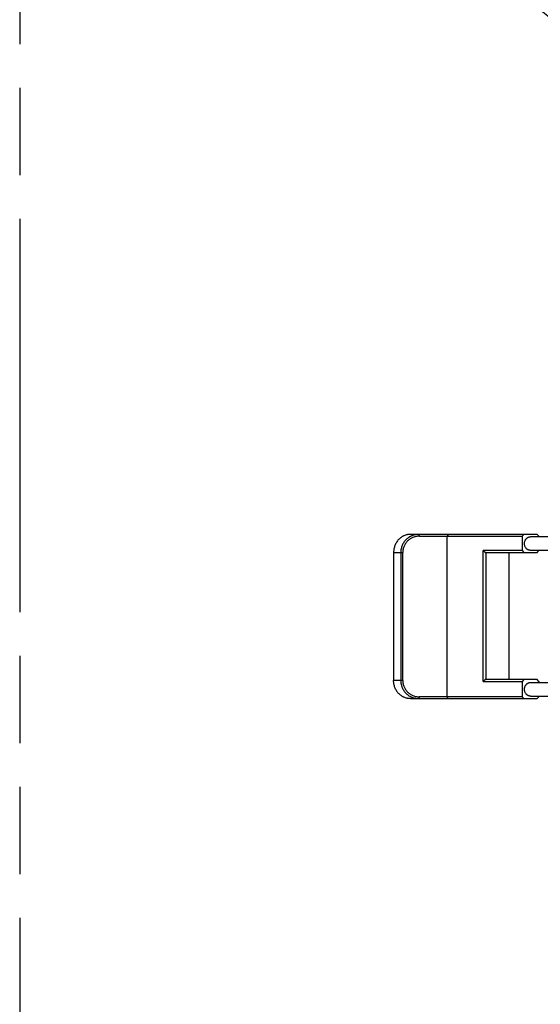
# Model space of a CAD drawing. Header units: millimetres. Extents: x 0 to 210, y 0 to 297.
# Tile 4 of 88: x 50 to 62, y 150 to 172. Entities that reach past the tile are written whole.
import ezdxf
from ezdxf.enums import TextEntityAlignment as Align

# ---------------------------------------------------------------- set-up
doc = ezdxf.new("R2010")
doc.units = ezdxf.units.MM
doc.header["$LTSCALE"] = 19.36
doc.linetypes.add('PHANTOM', pattern=[0.8, 0.45, -0.05, 0.1, -0.05, 0.1, -0.05])
doc.layers.get('0').update_dxf_attribs({"linetype": 'CONTINUOUS'})
doc.layers.add('DEFAULT_3', color=7, linetype='PHANTOM')
doc.layers.add('Z_DIM_2D', color=7, linetype='CONTINUOUS')
doc.styles.add('TEXTSTYLE_3', font='helveticaneueltw1g-ltcn.otf')
doc.styles.add('TEXTSTYLE_4', font='gdt', dxfattribs={"width": 0.7})
doc.dimstyles.new('DIMSTYLE_2', dxfattribs={"dimtxt": 2.1, "dimasz": 3.5, "dimexe": 1.5, "dimexo": 0, "dimtad": 1, "dimlfac": 5, "dimdsep": 46, "dimtxsty": 'TEXTSTYLE_3', "dimblk": '_FILLED', "dimblk1": '_FILLED', "dimblk2": '_FILLED', "dimcen": 0.09, "dimclrt": 5, "dimazin": 2, "dimtp": 0.5, "dimtm": 0.5, "dimtfac": 1, "dimtofl": 0, "dimtmove": 0, "dimatfit": 1, "dimldrblk": '_FILLED', "dimfxl": 0, "dimtolj": 1, "dimarcsym": 0})

# ---------------------------------------------------------------- blocks, each defined once
blk = doc.blocks.new('_FILLED')
at = {"color": 0, "linetype": 'ByBlock'}
blk.add_solid([(0, 0), (-1, 0.125), (-1, -0.125)], dxfattribs=at)
blk = doc.blocks.new('*D3')
at = {"layer": 'Z_DIM_2D', "color": 2, "linetype": 'Continuous', "transparency": 16777216}
blk.add_line((65.537, 168.684), (54.915, 177.283), dxfattribs=at)
at = {"layer": 'Z_DIM_2D', "color": 2, "linetype": 'Continuous', "transparency": 16777216, "xscale": 3.5, "yscale": 3.5, "zscale": 3.5, "rotation": 321.0075964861}
blk.add_blockref('_FILLED', (65.537, 168.684), dxfattribs=at)
at = {"layer": 'Z_DIM_2D', "color": 5, "linetype": 'Continuous', "transparency": 16777216}
for s, style, p in [('n', 'TEXTSTYLE_4', (57.422, 175.929)), ('163.7', 'TEXTSTYLE_3', (62.355, 171.935))]:
    blk.add_text(s, height=2.1, rotation=-38.9924, dxfattribs=dict(at, style=style)).set_placement(p, align=Align.RIGHT)

msp = doc.modelspace()

# ---------------------------------------------------------------- linework, layer by layer
at = {"color": 7, "linetype": 'Continuous'}
for p, q in [((61.5934, 160.2018), (58.7845, 160.2018)), ((59.6218, 160.2018), (59.6032, 160.1618)), ((61.2997, 160.2018), (61.2645, 160.1618)), ((61.6285, 160.1618), (61.5934, 160.2018)), ((58.9817, 160.1618), (61.2645, 160.1618)), ((59.6032, 156.6018), (59.6032, 160.1618)), ((61.2645, 160.1618), (61.2645, 159.8418)), ((66.0922, 160.1483), (61.4439, 160.1483)), ((61.6285, 160.1618), (61.6285, 160.1483)), ((58.4135, 159.8018), (58.4135, 156.9618)), ((58.5719, 159.8018), (58.5719, 156.9618)), ((58.6157, 156.9618), (58.6157, 159.8018)), ((60.3941, 156.9436), (60.3941, 159.8418)), ((60.3941, 159.8418), (60.4493, 159.8018)), ((61.2645, 159.8418), (60.3941, 159.8418)), ((60.4493, 159.8018), (61.5934, 159.8018)), ((60.4571, 159.8018), (60.4571, 156.9836)), ((60.9631, 159.8018), (60.9631, 156.9836)), ((61.2645, 159.8418), (61.2997, 159.8018)), ((64.64, 159.8483), (61.4439, 159.8483)), ((61.5934, 159.8018), (61.6285, 159.8418)), ((61.6285, 159.8483), (61.6285, 159.8418)), ((60.4493, 156.9836), (60.3941, 156.9436)), ((60.3941, 156.9436), (61.2645, 156.9436)), ((61.5934, 156.9836), (60.4493, 156.9836)), ((61.2997, 156.9836), (61.2645, 156.9436)), ((61.2645, 156.9436), (61.2645, 156.6018)), ((61.4439, 156.9188), (65.2872, 156.9188)), ((61.6285, 156.9436), (61.5934, 156.9836)), ((61.6285, 156.9436), (61.6285, 156.9188)), ((58.7845, 156.5618), (61.5934, 156.5618)), ((61.2645, 156.6018), (58.9817, 156.6018)), ((59.6218, 156.5618), (59.6032, 156.6018)), ((61.2645, 156.6018), (61.2997, 156.5618)), ((61.4439, 156.6188), (66.0161, 156.6188)), ((61.5934, 156.5618), (61.6285, 156.6018)), ((61.6285, 156.6188), (61.6285, 156.6018))]:
    msp.add_line(p, q, dxfattribs=at)
at = {"color": 9, "linetype": 'Continuous'}
for p, q in [((58.973, 160.2018), (58.9817, 160.1618)), ((58.4135, 159.8018), (58.6157, 159.8018)), ((58.6157, 156.9618), (58.4135, 156.9618)), ((58.9817, 156.6018), (58.973, 156.5618))]:
    msp.add_line(p, q, dxfattribs=at)
at = {"color": 7, "linetype": 'Continuous'}
for points, knots in [([(58.7845, 160.2018), (58.7724, 160.2018), (58.7542, 160.2008), (58.7302, 160.1976), (58.7063, 160.1932), (58.6768, 160.1852), (58.6483, 160.1742), (58.6262, 160.1637), (58.6044, 160.1519), (58.5783, 160.1351), (58.549, 160.1117), (58.522, 160.0854), (58.4975, 160.0563), (58.4757, 160.0247), (58.4569, 159.9909), (58.4413, 159.9554), (58.4289, 159.9183), (58.42, 159.8801), (58.4147, 159.8411), (58.4135, 159.8149), (58.4135, 159.8018)], [0, 0, 0, 0, 0.0599733, 0.0900018, 0.1200672, 0.1803319, 0.2408791, 0.2712907, 0.3017995, 0.363118, 0.4248953, 0.487161, 0.5499192, 0.6131611, 0.6768543, 0.7409541, 0.8053969, 0.8701099, 0.9350077, 1, 1, 1, 1]), ([(58.973, 160.2018), (58.9601, 160.2018), (58.9407, 160.2008), (58.9151, 160.1977), (58.8896, 160.1934), (58.8581, 160.1857), (58.8275, 160.1749), (58.8038, 160.1646), (58.7805, 160.1531), (58.7524, 160.1366), (58.7207, 160.1135), (58.6913, 160.0874), (58.6645, 160.0584), (58.6407, 160.0269), (58.62, 159.9931), (58.6028, 159.9573), (58.5891, 159.9199), (58.5792, 159.8812), (58.5733, 159.8417), (58.5719, 159.8151), (58.5719, 159.8018)], [0, 0, 0, 0, 0.061567, 0.0923698, 0.123185, 0.1848525, 0.2466156, 0.2775519, 0.3085227, 0.3705592, 0.4327639, 0.495148, 0.5577199, 0.6204774, 0.6834138, 0.7465127, 0.8097524, 0.8731033, 0.9365318, 1, 1, 1, 1]), ([(58.9817, 160.1618), (58.9697, 160.1618), (58.9458, 160.1606), (58.9102, 160.1554), (58.8753, 160.1468), (58.8414, 160.1349), (58.8089, 160.1198), (58.778, 160.1016), (58.7491, 160.0805), (58.7225, 160.0568), (58.6983, 160.0305), (58.6769, 160.0021), (58.6584, 159.9718), (58.643, 159.9398), (58.6309, 159.9065), (58.6221, 159.8721), (58.6169, 159.8371), (58.6157, 159.8136), (58.6157, 159.8018)], [0, 0, 0, 0, 0.0630159, 0.1260119, 0.1889693, 0.2518704, 0.3147, 0.3774454, 0.440097, 0.502649, 0.5650991, 0.6274493, 0.6897051, 0.7518759, 0.8139741, 0.8760156, 0.9380177, 1, 1, 1, 1]), ([(61.4439, 159.8483), (61.4396, 159.8483), (61.4309, 159.8488), (61.4182, 159.851), (61.4056, 159.8546), (61.3934, 159.8596), (61.3818, 159.8659), (61.3707, 159.8735), (61.3603, 159.8823), (61.3507, 159.8922), (61.3421, 159.9031), (61.3318, 159.919), (61.3216, 159.9408), (61.3141, 159.969), (61.3116, 159.9983), (61.3141, 160.0277), (61.3216, 160.0559), (61.3318, 160.0777), (61.3421, 160.0936), (61.3507, 160.1045), (61.3603, 160.1144), (61.3707, 160.1232), (61.3818, 160.1308), (61.3934, 160.1371), (61.4056, 160.1421), (61.4182, 160.1457), (61.4309, 160.1479), (61.4396, 160.1483), (61.4439, 160.1483)], [0, 0, 0, 0, 0.0291763, 0.058437, 0.0878623, 0.117525, 0.1474871, 0.1777975, 0.2084903, 0.2395839, 0.2710809, 0.3029686, 0.3677285, 0.4335742, 0.5, 0.5664258, 0.6322715, 0.6970314, 0.7289191, 0.7604161, 0.7915097, 0.8222025, 0.8525129, 0.882475, 0.9121377, 0.941563, 0.9708237, 1, 1, 1, 1]), ([(58.7845, 156.5618), (58.7724, 156.5618), (58.7542, 156.5627), (58.7302, 156.5659), (58.7063, 156.5704), (58.6768, 156.5783), (58.6483, 156.5893), (58.6262, 156.5999), (58.6044, 156.6116), (58.5783, 156.6284), (58.549, 156.6518), (58.522, 156.6782), (58.4975, 156.7073), (58.4757, 156.7389), (58.4569, 156.7726), (58.4413, 156.8082), (58.4289, 156.8452), (58.42, 156.8835), (58.4147, 156.9224), (58.4135, 156.9487), (58.4135, 156.9618)], [0, 0, 0, 0, 0.0599733, 0.0900018, 0.1200672, 0.1803319, 0.2408791, 0.2712907, 0.3017995, 0.363118, 0.4248953, 0.487161, 0.5499192, 0.6131611, 0.6768543, 0.7409541, 0.8053969, 0.8701099, 0.9350077, 1, 1, 1, 1]), ([(58.5719, 156.9618), (58.5719, 156.9485), (58.5733, 156.9218), (58.5792, 156.8824), (58.5891, 156.8437), (58.6028, 156.8063), (58.62, 156.7705), (58.6407, 156.7366), (58.6645, 156.7051), (58.6913, 156.6762), (58.7207, 156.65), (58.7524, 156.627), (58.7805, 156.6105), (58.8038, 156.599), (58.8275, 156.5886), (58.8581, 156.5779), (58.8896, 156.5702), (58.9151, 156.5658), (58.9407, 156.5627), (58.9601, 156.5618), (58.973, 156.5618)], [0, 0, 0, 0, 0.0634682, 0.1268967, 0.1902476, 0.2534873, 0.3165862, 0.3795226, 0.4422801, 0.504852, 0.5672361, 0.6294408, 0.6914773, 0.7224481, 0.7533844, 0.8151475, 0.876815, 0.9076302, 0.938433, 1, 1, 1, 1]), ([(58.6157, 156.9618), (58.6157, 156.95), (58.6169, 156.9264), (58.6221, 156.8914), (58.6309, 156.8571), (58.643, 156.8238), (58.6584, 156.7918), (58.6769, 156.7614), (58.6983, 156.733), (58.7225, 156.7068), (58.7491, 156.683), (58.778, 156.662), (58.8089, 156.6438), (58.8414, 156.6286), (58.8753, 156.6167), (58.9102, 156.6081), (58.9458, 156.6029), (58.9697, 156.6018), (58.9817, 156.6018)], [0, 0, 0, 0, 0.0619823, 0.1239844, 0.1860259, 0.2481241, 0.3102949, 0.3725507, 0.4349009, 0.497351, 0.559903, 0.6225546, 0.6853, 0.7481296, 0.8110307, 0.8739881, 0.9369841, 1, 1, 1, 1]), ([(61.4439, 156.6188), (61.4396, 156.6188), (61.4309, 156.6193), (61.4182, 156.6215), (61.4056, 156.6251), (61.3934, 156.6301), (61.3818, 156.6364), (61.3707, 156.644), (61.3603, 156.6528), (61.3507, 156.6627), (61.3421, 156.6736), (61.3318, 156.6895), (61.3216, 156.7113), (61.3141, 156.7395), (61.3116, 156.7688), (61.3141, 156.7982), (61.3216, 156.8264), (61.3318, 156.8482), (61.3421, 156.8641), (61.3507, 156.875), (61.3603, 156.8849), (61.3707, 156.8937), (61.3818, 156.9013), (61.3934, 156.9076), (61.4056, 156.9126), (61.4182, 156.9162), (61.4309, 156.9184), (61.4396, 156.9188), (61.4439, 156.9188)], [0, 0, 0, 0, 0.0291763, 0.058437, 0.0878623, 0.117525, 0.1474871, 0.1777975, 0.2084903, 0.2395839, 0.2710809, 0.3029686, 0.3677285, 0.4335742, 0.5, 0.5664258, 0.6322715, 0.6970314, 0.7289191, 0.7604161, 0.7915097, 0.8222025, 0.8525129, 0.882475, 0.9121377, 0.941563, 0.9708237, 1, 1, 1, 1])]:
    msp.add_open_spline(points, degree=3, knots=knots, dxfattribs=at)
at = {"layer": 'DEFAULT_3', "color": 91, "linetype": 'PHANTOM', "true_color": 0x80ff80}
msp.add_line((50.1286, 182.68), (50.1286, 132.68), dxfattribs=at)

# ---------------------------------------------------------------- dimensions: what is measured, and where the dimension line sits
at = {"layer": 'Z_DIM_2D', "color": 2, "linetype": 'Continuous'}
dim = msp.add_diameter_dim_2p(p1=(65.5369, 168.6839), p2=(90.9833, 148.0833), text='%%c<>', dimstyle='DIMSTYLE_2', override={"dimpost": '<>'}, dxfattribs=at)
dim.commit()
dim.dimension.update_dxf_attribs({"geometry": '*D3', "text_midpoint": (59.4609, 175.6292), "dimtype": 163})

doc.saveas('drawing.dxf')
